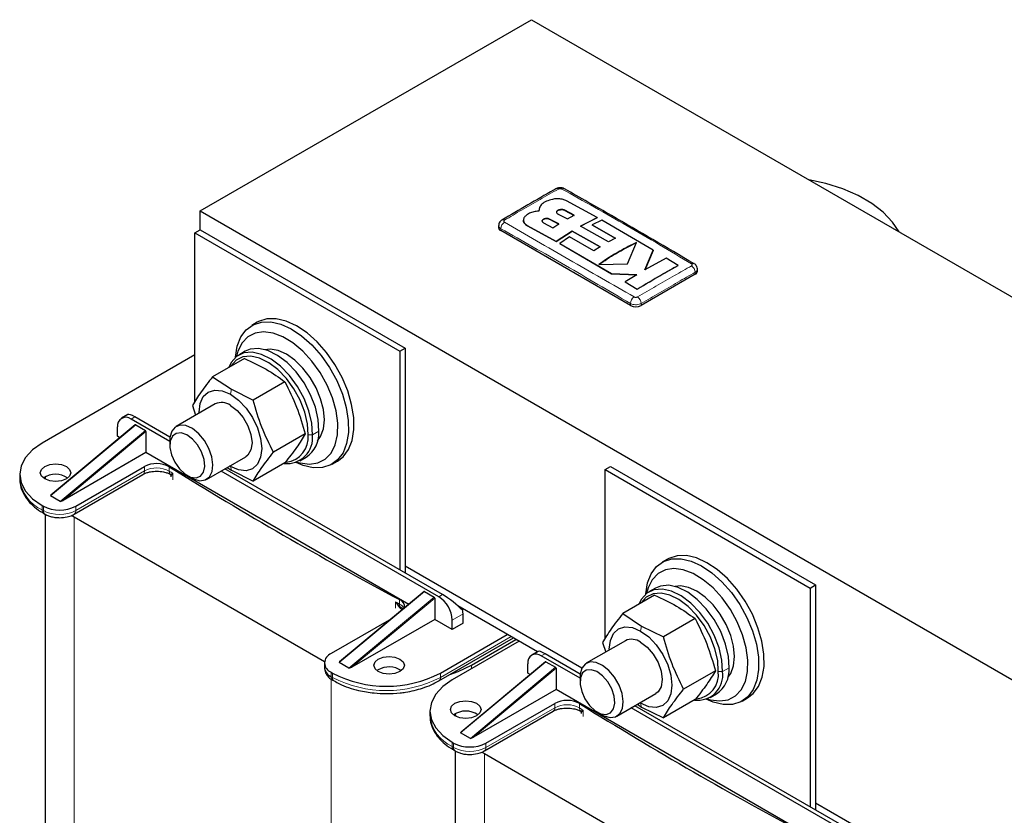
# Model space of a CAD drawing. Header units: millimetres. Extents: x 5 to 418, y 2 to 292.
# Tile 19 of 24: x 319 to 353, y 109 to 137. Entities that reach past the tile are written whole.
import ezdxf

# ---------------------------------------------------------------- set-up
doc = ezdxf.new("R2010")
doc.units = ezdxf.units.MM

msp = doc.modelspace()

# ---------------------------------------------------------------- linework, layer by layer
at = {"color": 7, "linetype": 'Continuous', "lineweight": 25}
for p, q in [((325.0085, 130.0028), (336.5862, 136.6865)), ((336.5862, 136.6865), (372.413, 116.0042)), ((336.8347, 130.0285), (336.8347, 130.0242)), ((336.8629, 130.1291), (336.8374, 129.9975)), ((336.8374, 129.9931), (336.8433, 130.0237)), ((338.0772, 129.8548), (337.7489, 130.0292)), ((337.7489, 130.0249), (338.0772, 129.8504)), ((338.8772, 129.7713), (337.8067, 130.3595)), ((325.0085, 129.3496), (325.0085, 130.0028)), ((325.0085, 130.0028), (360.8353, 109.3205)), ((336.3015, 129.6838), (336.3015, 129.6794)), ((337.5355, 129.5492), (337.2072, 129.7221)), ((337.2072, 129.7178), (337.5355, 129.5449)), ((337.5085, 129.897), (337.8368, 129.7243)), ((337.8368, 129.7243), (338.0772, 129.8548)), ((338.2966, 129.4764), (338.8772, 129.7713)), ((338.8772, 129.767), (338.2966, 129.4721)), ((339.0422, 129.6786), (338.702, 129.5137)), ((338.8772, 129.7713), (338.8772, 129.767)), ((340.8337, 128.6309), (339.0422, 129.6786)), ((324.82, 129.2408), (325.0085, 129.3496)), ((325.0085, 129.3496), (332.1739, 125.2131)), ((335.4333, 129.4935), (335.4333, 129.4259)), ((336.4442, 129.4897), (337.4416, 128.9395)), ((337.4416, 128.9351), (336.4442, 129.4853)), ((336.9968, 129.594), (337.3251, 129.4193)), ((337.3251, 129.4193), (337.5355, 129.5492)), ((339.2731, 128.9225), (338.2966, 129.4764)), ((338.702, 129.5137), (339.5135, 129.05)), ((338.702, 129.5137), (338.702, 129.5093)), ((339.5135, 129.0457), (338.702, 129.5093)), ((324.82, 123.3379), (324.82, 129.2408)), ((324.82, 129.2408), (331.9853, 125.1043)), ((340.0369, 126.7045), (335.5114, 129.3171)), ((337.4416, 128.9395), (337.9997, 129.3037)), ((337.9997, 129.2993), (337.4416, 128.9351)), ((337.9133, 129.0949), (337.5727, 128.8658)), ((338.7589, 128.6122), (337.9133, 129.0949)), ((337.9997, 129.3037), (338.9764, 128.7495)), ((337.9997, 129.3037), (337.9997, 129.2993)), ((338.9764, 128.7452), (337.9997, 129.2993)), ((339.5135, 129.05), (339.2731, 128.9225)), ((337.4416, 128.9395), (337.4416, 128.9351)), ((337.5727, 128.8658), (339.3824, 127.8091)), ((337.5727, 128.8658), (337.5727, 128.8614)), ((339.3824, 127.8047), (337.5727, 128.8614)), ((338.9764, 128.7495), (338.7589, 128.6122)), ((339.9362, 128.1626), (340.2545, 128.9045)), ((340.5399, 127.9423), (340.8337, 128.6309)), ((340.8337, 128.6265), (340.5399, 127.9379)), ((341.2902, 128.353), (340.5399, 127.9423)), ((340.8337, 128.6309), (340.8337, 128.6265)), ((341.7047, 128.098), (341.2902, 128.353)), ((338.9327, 128.1359), (339.9362, 128.1626)), ((341.7047, 128.098), (341.7047, 128.0936)), ((342.3778, 127.9019), (342.3778, 127.9696)), ((339.3824, 127.8091), (340.2565, 127.774)), ((339.3824, 127.8091), (339.3824, 127.8047)), ((340.2565, 127.7696), (339.3824, 127.8047)), ((340.2565, 127.774), (339.8544, 127.5227)), ((342.2997, 127.7931), (340.414, 126.7045)), ((339.8544, 127.5227), (340.2691, 127.2684)), ((339.8544, 127.5227), (339.8544, 127.5183)), ((340.2691, 127.2641), (339.8544, 127.5183)), ((340.2691, 127.2684), (340.2691, 127.2641)), ((327.0028, 126.1135), (326.8142, 126.0047)), ((331.9853, 125.1043), (332.1739, 125.2131)), ((332.1739, 125.2131), (332.1739, 117.3527)), ((324.82, 124.9723), (319.4837, 121.8918)), ((326.5818, 125.1008), (326.3556, 124.9701)), ((331.9853, 125.1043), (331.9853, 117.4615)), ((326.5529, 124.8531), (325.443, 124.2124)), ((325.443, 124.2124), (326.0999, 123.7746)), ((327.9682, 124.0361), (326.8583, 123.3954)), ((326.0999, 123.7746), (326.8583, 123.3954)), ((325.5312, 123.2626), (324.1673, 122.4753)), ((324.7354, 123.2056), (324.8446, 122.8663)), ((322.4834, 122.8911), (322.2617, 122.7631)), ((323.953, 122.0985), (322.7269, 122.8063)), ((322.7408, 122.529), (319.7927, 120.073)), ((322.1236, 122.1312), (322.1236, 122.4578)), ((323.9464, 121.9499), (322.595, 122.7301)), ((322.7552, 122.5287), (322.7408, 122.529)), ((322.7552, 122.5287), (323.0946, 122.3327)), ((322.2061, 122.0836), (322.1236, 122.1312)), ((323.1135, 122.2995), (323.0946, 122.3327)), ((323.1135, 122.2995), (323.1135, 121.5597)), ((328.6758, 122.2123), (327.5659, 121.5715)), ((323.9464, 121.9869), (323.9464, 121.8199)), ((323.1135, 121.5597), (320.2214, 119.8902)), ((332.2941, 116.2599), (323.1135, 121.5597)), ((325.2339, 120.6277), (326.5978, 121.415)), ((326.0645, 121.0759), (326.0377, 121.0917)), ((327.9682, 121.2054), (326.8583, 120.5647)), ((328.4887, 121.275), (328.715, 121.4056)), ((329.614, 121.1548), (329.8025, 121.2637)), ((318.7026, 120.8032), (318.7026, 120.6508)), ((320.607, 119.4129), (323.0099, 120.8001)), ((320.6622, 119.6874), (323.0652, 121.0747)), ((323.9855, 120.7481), (323.9855, 120.7208)), ((324.5559, 120.7641), (324.7005, 120.6806)), ((333.343, 116.5254), (325.7354, 120.9172)), ((333.475, 116.6016), (325.8673, 120.9934)), ((325.9522, 121.0423), (326.0999, 120.9439)), ((326.0999, 120.9439), (326.8583, 120.5647)), ((339.1507, 120.9678), (339.3392, 121.0767)), ((339.1507, 115.065), (339.1507, 120.9678)), ((339.1507, 120.9678), (346.316, 116.8313)), ((339.3392, 121.0767), (346.5046, 116.9402)), ((319.5903, 120.7324), (319.5947, 120.6307)), ((319.5903, 120.7121), (319.5903, 120.633)), ((319.7927, 120.073), (319.776, 120.0467)), ((320.1154, 119.8507), (319.776, 120.0467)), ((319.4837, 119.7147), (319.5308, 119.6874)), ((320.1154, 119.8507), (320.2214, 119.8902)), ((319.5389, 119.4401), (319.5861, 119.4129)), ((319.5417, 119.4386), (319.5389, 119.4401)), ((319.5903, 119.4151), (319.5903, 97.0854)), ((320.5157, 119.3712), (320.6056, 119.3173)), ((320.6056, 119.3173), (329.3527, 114.2677)), ((341.3335, 117.8406), (341.1449, 117.7318)), ((338.3425, 114.031), (332.1739, 117.5921)), ((332.8288, 116.7053), (329.8807, 114.2493)), ((332.8433, 116.705), (332.8288, 116.7053)), ((332.8433, 116.705), (333.1827, 116.509)), ((340.9125, 116.8278), (340.6863, 116.6972)), ((346.316, 116.8313), (346.5046, 116.9402)), ((346.316, 116.8313), (346.316, 109.1886)), ((346.5046, 116.9402), (346.5046, 109.0797)), ((333.2016, 116.4758), (333.1827, 116.509)), ((333.2016, 116.4758), (333.2016, 115.736)), ((340.8836, 116.5802), (339.7737, 115.9395)), ((331.9972, 116.1721), (332.0814, 116.1214)), ((336.7869, 114.6024), (334.0112, 116.2048)), ((334.1915, 115.6), (334.1915, 115.9266)), ((339.7737, 115.9395), (340.4306, 115.5016)), ((331.6879, 115.7548), (329.5812, 114.5386)), ((333.2016, 115.736), (330.3095, 114.0665)), ((333.8144, 115.3823), (333.2016, 115.736)), ((333.8144, 115.3823), (333.8144, 115.7089)), ((334.1915, 115.6), (333.8144, 115.3823)), ((342.2989, 115.7632), (341.189, 115.1225)), ((340.4306, 115.5016), (341.189, 115.1225)), ((333.3443, 113.5838), (335.9479, 115.0868)), ((333.3995, 113.8583), (335.7377, 115.2081)), ((336.1526, 114.9686), (333.8144, 113.6188)), ((334.4838, 114.1358), (336.0395, 115.0339)), ((339.8619, 114.9897), (338.498, 114.2023)), ((339.0661, 114.9326), (339.1753, 114.5933)), ((336.8141, 114.6181), (336.5923, 114.4901)), ((329.3469, 114.2121), (329.3469, 114.0597)), ((329.8807, 114.2493), (329.864, 114.223)), ((330.2034, 114.027), (329.864, 114.223)), ((337.0715, 114.2561), (334.1234, 111.8001)), ((338.2771, 113.677), (336.9257, 114.4571)), ((338.2837, 113.8255), (337.0576, 114.5333)), ((337.0859, 114.2557), (337.0715, 114.2561)), ((337.0859, 114.2557), (337.4253, 114.0598)), ((329.5812, 113.8855), (329.6283, 113.8583)), ((330.2034, 114.027), (330.3095, 114.0665)), ((331.2311, 113.978), (331.182, 113.9453)), ((336.4542, 113.8583), (336.4542, 114.1849)), ((336.5368, 113.8107), (336.4542, 113.8583)), ((337.4442, 114.0266), (337.4253, 114.0598)), ((337.4442, 114.0266), (337.4442, 113.2868)), ((343.0065, 113.9393), (341.8966, 113.2986)), ((329.6364, 113.611), (329.6836, 113.5838)), ((329.6836, 113.5838), (329.6864, 113.5822)), ((338.2771, 113.714), (338.2771, 113.547)), ((337.4442, 113.2868), (334.5521, 111.6172)), ((346.6248, 107.9869), (337.4442, 113.2868)), ((339.5646, 112.3547), (340.9285, 113.1421)), ((342.2989, 112.9325), (341.189, 112.2918)), ((342.8194, 113.0021), (343.0457, 113.1327)), ((343.9447, 112.8819), (344.1332, 112.9907)), ((333.0333, 112.5303), (333.0333, 112.3778)), ((334.9377, 111.14), (337.3406, 112.5272)), ((334.9929, 111.4145), (337.3959, 112.8017)), ((338.8866, 112.4911), (339.0312, 112.4076)), ((347.6737, 108.2524), (340.0661, 112.6442)), ((347.8057, 108.3286), (340.198, 112.7204)), ((340.2829, 112.7694), (340.4306, 112.671)), ((340.3952, 112.803), (340.3684, 112.8188)), ((340.4306, 112.671), (341.189, 112.2918)), ((333.921, 112.4595), (333.9254, 112.3577)), ((333.921, 112.4391), (333.921, 112.3601)), ((338.3162, 112.4751), (338.3162, 112.4478)), ((334.1234, 111.8001), (334.1067, 111.7737)), ((334.4461, 111.5778), (334.1067, 111.7737)), ((334.4461, 111.5778), (334.5521, 111.6172)), ((333.8144, 111.4417), (333.8615, 111.4145)), ((333.8696, 111.1672), (333.9168, 111.14)), ((333.8724, 111.1657), (333.8696, 111.1672)), ((333.921, 111.1422), (333.921, 88.8124)), ((334.8464, 111.0982), (334.9363, 111.0443)), ((334.9363, 111.0443), (343.6834, 105.9948)), ((353.4814, 105.2915), (346.5046, 109.3192))]:
    msp.add_line(p, q, dxfattribs=at)
at = {"color": 7, "linetype": 'Continuous', "lineweight": 18}
for p, q in [((337.7489, 130.0292), (337.7489, 130.0249)), ((337.2072, 129.7221), (337.2072, 129.7178)), ((335.5114, 129.3171), (335.5114, 129.385)), ((336.4442, 129.4897), (336.4442, 129.4853)), ((342.2997, 127.7931), (342.2997, 127.861)), ((340.0369, 126.7045), (340.0369, 126.7725)), ((340.414, 126.7045), (340.414, 126.7725)), ((326.0645, 123.6017), (326.0999, 123.7746)), ((322.595, 122.7301), (322.7269, 122.8063)), ((319.776, 120.0467), (322.7552, 122.5287)), ((323.0946, 122.3327), (320.1154, 119.8507)), ((323.1135, 122.2995), (320.2214, 119.8902)), ((328.7786, 122.1863), (328.9294, 122.1828)), ((329.1557, 122.3134), (328.9294, 122.1828)), ((320.6622, 119.535), (323.0652, 120.9222)), ((323.0652, 120.9222), (323.0652, 121.0747)), ((323.929, 121.0655), (323.929, 120.9131)), ((323.9497, 120.8161), (323.9602, 120.8118)), ((323.9602, 120.8118), (324.057, 120.8336)), ((324.057, 120.8336), (323.9897, 120.7581)), ((323.9897, 120.7581), (323.9909, 120.748)), ((324.057, 120.8336), (324.057, 120.6158)), ((326.0645, 121.0759), (326.0999, 120.9439)), ((319.4837, 119.7147), (319.4837, 119.5622)), ((319.5308, 119.535), (319.4837, 119.5622)), ((319.5308, 119.6874), (319.5308, 119.535)), ((320.6622, 119.6874), (320.6622, 119.535)), ((320.6056, 119.3173), (320.6056, 95.6703)), ((329.864, 114.223), (332.8433, 116.705)), ((333.1827, 116.509), (330.2034, 114.027)), ((330.3095, 114.0665), (333.2016, 116.4758)), ((331.8306, 116.346), (331.8306, 116.1283)), ((331.9655, 116.1537), (331.8306, 116.346)), ((331.9972, 116.1721), (331.8306, 116.346)), ((331.9682, 116.2721), (331.9682, 116.4245)), ((333.343, 116.5254), (333.475, 116.6016)), ((332.0695, 116.0728), (331.9655, 116.1537)), ((334.1915, 115.9266), (333.8144, 115.7089)), ((340.3952, 115.3288), (340.4306, 115.5016)), ((335.8698, 115.1319), (333.3995, 113.7059)), ((334.1067, 111.7737), (337.0859, 114.2557)), ((336.9257, 114.4571), (337.0576, 114.5333)), ((329.5812, 113.8855), (329.5812, 113.7331)), ((329.6283, 113.7059), (329.6283, 113.8583)), ((333.3995, 113.8583), (333.3995, 113.7059)), ((337.4253, 114.0598), (334.4461, 111.5778)), ((334.4838, 114.1358), (334.4838, 114.0052)), ((337.4442, 114.0266), (334.5521, 111.6172)), ((343.1093, 113.9133), (343.2601, 113.9099)), ((343.4864, 114.0405), (343.2601, 113.9099)), ((329.5812, 113.7331), (329.6283, 113.7059)), ((329.5812, 113.6483), (329.5812, 90.4888)), ((334.9929, 111.2621), (337.3959, 112.6493)), ((337.3959, 112.6493), (337.3959, 112.8017)), ((338.2597, 112.7925), (338.2597, 112.6401)), ((338.2804, 112.5431), (338.2909, 112.5389)), ((338.2909, 112.5389), (338.3877, 112.5607)), ((338.3877, 112.5607), (338.3204, 112.4851)), ((338.3204, 112.4851), (338.3216, 112.475)), ((338.3877, 112.5607), (338.3877, 112.3429)), ((340.3952, 112.803), (340.4306, 112.671)), ((333.8144, 111.4417), (333.8144, 111.2893)), ((333.8615, 111.2621), (333.8144, 111.2893)), ((333.8615, 111.4145), (333.8615, 111.2621)), ((334.9929, 111.4145), (334.9929, 111.2621)), ((334.9363, 111.0443), (334.9363, 87.3973))]:
    msp.add_line(p, q, dxfattribs=at)
at = {"color": 7, "linetype": 'Continuous', "lineweight": 25, "flags": 128}
for points in [[(349.4278, 129.2732), (349.1971, 129.6178), (348.8721, 129.9568), (348.4683, 130.2662), (347.9938, 130.5402), (347.4577, 130.7733), (346.8705, 130.9609), (346.2736, 131.0941)], [(326.2395, 124.8866), (326.2405, 124.901), (326.303, 125.2805), (326.4306, 125.6022), (326.619, 125.855), (326.8617, 126.0303), (327.1504, 126.1221), (327.4754, 126.1274), (327.8255, 126.0459), (328.1888, 125.8805), (328.553, 125.6367), (328.9057, 125.3228), (329.2348, 124.9496), (329.5292, 124.5297), (329.7787, 124.0775)], [(329.9673, 124.1864), (329.7177, 124.6386), (329.4234, 125.0584), (329.0942, 125.4317), (328.7416, 125.7455), (328.3774, 125.9893), (328.014, 126.1548), (327.6639, 126.2363), (327.339, 126.231), (327.0502, 126.1391), (327.0028, 126.1135)], [(329.4412, 123.9213), (329.1998, 124.3551), (328.9133, 124.755), (328.5927, 125.1056), (328.2503, 125.3933), (327.8993, 125.6072), (327.5531, 125.739), (327.2251, 125.7836), (326.9278, 125.7393), (326.6728, 125.6078), (326.4697, 125.3943), (326.3264, 125.1068), (326.2739, 124.9151)], [(328.9294, 122.1828), (328.9051, 122.5859), (328.8063, 123.016), (328.6382, 123.4514), (328.4091, 123.8703), (328.1304, 124.2517), (327.8163, 124.5764), (327.4824, 124.8283), (327.1455, 124.9947), (326.8225, 125.0671), (326.5295, 125.0421), (326.2813, 124.9208), (326.0903, 124.7094), (326.0046, 124.5366)], [(328.7786, 122.1863), (328.7555, 122.5692), (328.6617, 122.9778), (328.5019, 123.3914), (328.2843, 123.7893), (328.0196, 124.1517), (327.7212, 124.4602), (327.404, 124.6995), (327.0839, 124.8575), (326.777, 124.9264), (326.4987, 124.9026), (326.2629, 124.7874), (326.0814, 124.5865), (326.0761, 124.5779)], [(329.1557, 122.3134), (329.1313, 122.7166), (329.0326, 123.1466), (328.8644, 123.582), (328.6353, 124.0009), (328.3567, 124.3823), (328.0426, 124.7071), (327.7087, 124.959), (327.3718, 125.1253), (327.0487, 125.1978), (326.7558, 125.1727), (326.5818, 125.1008)], [(329.1091, 121.975), (329.2148, 122.123), (329.3124, 122.3889), (329.3455, 122.7089), (329.3124, 123.0672), (329.2148, 123.4457), (329.0575, 123.8255), (328.8485, 124.1875), (328.5982, 124.5136), (328.3192, 124.7873), (328.0255, 124.9951), (327.7318, 125.1265), (327.4528, 125.1748), (327.272, 125.1573)], [(329.8025, 121.2637), (329.9978, 121.4134), (330.1861, 121.6662), (330.3137, 121.9878), (330.3763, 122.3674), (330.3716, 122.792), (330.2999, 123.2471), (330.1636, 123.7172), (329.9673, 124.1864)], [(329.7787, 124.0775), (329.975, 123.6084), (330.1113, 123.1382), (330.1831, 122.6831), (330.1877, 122.2585), (330.1252, 121.879), (329.9976, 121.5573), (329.8092, 121.3045), (329.5665, 121.1292), (329.2778, 121.0374), (328.9528, 121.0321), (328.6027, 121.1136), (328.3584, 121.2162)], [(328.4003, 121.2318), (328.4979, 121.2028), (328.826, 121.1582), (329.1232, 121.2025), (329.3783, 121.334), (329.5814, 121.5475), (329.7247, 121.835), (329.8027, 122.1854), (329.8124, 122.5851), (329.7535, 123.0189), (329.6281, 123.4701), (329.4412, 123.9213)], [(324.9712, 122.9393), (324.9708, 122.9702), (325.0081, 123.2755), (325.1174, 123.517), (325.2912, 123.6783), (325.5177, 123.7482), (325.7814, 123.7221), (326.0645, 123.6017)], [(326.0645, 123.6017), (326.3476, 123.3953), (326.6113, 123.1169), (326.8378, 122.7854), (327.0116, 122.4235), (327.1209, 122.0558), (327.1582, 121.7075), (327.1209, 121.4021), (327.0116, 121.1606), (326.8378, 120.9994), (326.6113, 120.9294), (326.3476, 120.9555), (326.0645, 121.0759)], [(326.0645, 123.2098), (326.2976, 123.0326), (326.5078, 122.7875), (326.6747, 122.4985), (326.7818, 122.1939), (326.8187, 121.9034), (326.7818, 121.6556), (326.6747, 121.4746), (326.5978, 121.415)], [(324.7005, 120.6806), (324.7777, 120.6405), (324.9955, 120.5796), (325.187, 120.605), (325.3353, 120.7145), (325.4272, 120.8984), (325.4546, 121.1403), (325.415, 121.4187), (325.3118, 121.7089), (325.1544, 121.9852), (324.9567, 122.2229), (324.7362, 122.4009), (324.5125, 122.5035), (324.3056, 122.5215), (324.1338, 122.4533), (324.0123, 122.3049), (323.952, 122.0896), (323.9464, 121.9869)], [(324.1207, 121.2264), (324.2829, 120.9962), (324.4747, 120.8172), (324.6753, 120.7088), (324.8629, 120.6826), (325.0173, 120.7415), (325.1217, 120.8791), (325.1648, 121.0805), (325.1419, 121.324), (325.0556, 121.583), (324.9151, 121.8296), (324.7357, 122.037), (324.5368, 122.1827), (324.34, 122.251), (324.1666, 122.2344), (324.0354, 122.1348), (323.9606, 121.9629), (323.9504, 121.7374), (324.0057, 121.4827), (324.1207, 121.2264)], [(319.4837, 121.8918), (319.1521, 121.6585), (318.9056, 121.3923), (318.7539, 121.1035), (318.7026, 120.8032), (318.7539, 120.5029), (318.9056, 120.2141), (319.1521, 119.9479), (319.4837, 119.7147)], [(320.3322, 120.6399), (320.1592, 120.5732), (319.9551, 120.5497), (319.751, 120.5732), (319.578, 120.6399), (319.4624, 120.7398), (319.4218, 120.8576), (319.4624, 120.9755), (319.578, 121.0753), (319.751, 121.1421), (319.9551, 121.1655), (320.1592, 121.1421), (320.3322, 121.0753), (320.4478, 120.9755), (320.4884, 120.8576), (320.4478, 120.7398), (320.3322, 120.6399)], [(340.5702, 116.6137), (340.5712, 116.628), (340.6337, 117.0076), (340.7613, 117.3293), (340.9497, 117.5821), (341.1924, 117.7574), (341.4811, 117.8492), (341.8061, 117.8545), (342.1562, 117.773), (342.5195, 117.6075), (342.8837, 117.3637), (343.2364, 117.0499), (343.5655, 116.6767), (343.8598, 116.2568), (344.1094, 115.8046)], [(344.298, 115.9134), (344.0484, 116.3656), (343.7541, 116.7855), (343.4249, 117.1587), (343.0723, 117.4726), (342.7081, 117.7164), (342.3447, 117.8819), (341.9946, 117.9633), (341.6697, 117.9581), (341.3809, 117.8662), (341.3335, 117.8406)], [(343.7718, 115.6483), (343.5305, 116.0822), (343.244, 116.4821), (342.9234, 116.8327), (342.581, 117.1204), (342.23, 117.3343), (341.8838, 117.466), (341.5558, 117.5106), (341.2585, 117.4663), (341.0035, 117.3349), (340.8004, 117.1213), (340.6571, 116.8339), (340.6046, 116.6422)], [(343.2601, 113.9099), (343.2357, 114.313), (343.137, 114.743), (342.9689, 115.1784), (342.7397, 115.5973), (342.4611, 115.9787), (342.147, 116.3035), (341.8131, 116.5554), (341.4762, 116.7217), (341.1532, 116.7942), (340.8602, 116.7692), (340.612, 116.6479), (340.421, 116.4364), (340.3353, 116.2636)], [(343.1093, 113.9133), (343.0862, 114.2963), (342.9924, 114.7048), (342.8326, 115.1184), (342.615, 115.5164), (342.3503, 115.8787), (342.0519, 116.1873), (341.7347, 116.4266), (341.4146, 116.5846), (341.1077, 116.6534), (340.8294, 116.6297), (340.5936, 116.5144), (340.4121, 116.3135), (340.4068, 116.3049)], [(343.4864, 114.0405), (343.462, 114.4436), (343.3633, 114.8737), (343.1951, 115.309), (342.966, 115.7279), (342.6874, 116.1093), (342.3733, 116.4341), (342.0394, 116.686), (341.7025, 116.8524), (341.3794, 116.9248), (341.0865, 116.8998), (340.9125, 116.8278)], [(343.4398, 113.7021), (343.5455, 113.8501), (343.6431, 114.1159), (343.6762, 114.436), (343.6431, 114.7943), (343.5455, 115.1728), (343.3882, 115.5526), (343.1792, 115.9146), (342.9289, 116.2406), (342.6499, 116.5144), (342.3562, 116.7222), (342.0625, 116.8535), (341.7835, 116.9018), (341.6027, 116.8844)], [(344.1094, 115.8046), (344.3057, 115.3354), (344.442, 114.8653), (344.5138, 114.4102), (344.5184, 113.9856), (344.4559, 113.606), (344.3283, 113.2844), (344.1399, 113.0316), (343.8972, 112.8563), (343.6085, 112.7644), (343.2835, 112.7591), (342.9334, 112.8406), (342.6891, 112.9433)], [(342.731, 112.9588), (342.8286, 112.9299), (343.1567, 112.8853), (343.4539, 112.9296), (343.709, 113.061), (343.9121, 113.2746), (344.0554, 113.5621), (344.1334, 113.9124), (344.1431, 114.3122), (344.0842, 114.746), (343.9588, 115.1971), (343.7718, 115.6483)], [(344.1332, 112.9907), (344.3285, 113.1404), (344.5168, 113.3932), (344.6444, 113.7149), (344.707, 114.0945), (344.7023, 114.519), (344.6306, 114.9741), (344.4943, 115.4443), (344.298, 115.9134)], [(339.3019, 114.6664), (339.3015, 114.6972), (339.3388, 115.0026), (339.4481, 115.2441), (339.6219, 115.4053), (339.8484, 115.4753), (340.1121, 115.4492), (340.3952, 115.3288)], [(340.3952, 115.3288), (340.6783, 115.1224), (340.942, 114.8439), (341.1685, 114.5125), (341.3423, 114.1506), (341.4516, 113.7829), (341.4888, 113.4345), (341.4516, 113.1292), (341.3423, 112.8877), (341.1685, 112.7264), (340.942, 112.6565), (340.6783, 112.6826), (340.3952, 112.803)], [(340.3952, 114.9369), (340.6283, 114.7597), (340.8385, 114.5146), (341.0054, 114.2256), (341.1125, 113.9209), (341.1494, 113.6305), (341.1125, 113.3826), (341.0054, 113.2017), (340.9285, 113.1421)], [(331.2311, 114.3481), (331.4041, 114.4149), (331.6082, 114.4383), (331.8123, 114.4149), (331.9853, 114.3481), (332.1009, 114.2483), (332.1415, 114.1304), (332.1009, 114.0126), (331.9853, 113.9127), (331.8123, 113.846), (331.6082, 113.8225), (331.4041, 113.846), (331.2311, 113.9127), (331.1155, 114.0126), (331.0749, 114.1304), (331.1155, 114.2483), (331.2311, 114.3481)], [(339.0312, 112.4076), (339.1084, 112.3676), (339.3262, 112.3067), (339.5177, 112.3321), (339.666, 112.4416), (339.7579, 112.6254), (339.7853, 112.8673), (339.7456, 113.1458), (339.6425, 113.436), (339.4851, 113.7123), (339.2874, 113.95), (339.0669, 114.128), (338.8432, 114.2306), (338.6363, 114.2485), (338.4645, 114.1803), (338.343, 114.032), (338.2827, 113.8167), (338.2771, 113.714)], [(333.7283, 113.8054), (334.0209, 113.9116), (334.4838, 114.1358)], [(338.4514, 112.9534), (338.6136, 112.7233), (338.8054, 112.5443), (339.006, 112.4358), (339.1936, 112.4096), (339.348, 112.4685), (339.4524, 112.6062), (339.4955, 112.8076), (339.4726, 113.051), (339.3863, 113.3101), (339.2458, 113.5566), (339.0664, 113.764), (338.8675, 113.9098), (338.6707, 113.978), (338.4973, 113.9615), (338.3661, 113.8618), (338.2913, 113.69), (338.281, 113.4644), (338.3364, 113.2097), (338.4514, 112.9534)], [(333.8144, 113.6188), (333.4827, 113.3855), (333.2363, 113.1194), (333.0846, 112.8306), (333.0333, 112.5303), (333.0846, 112.2299), (333.2363, 111.9412), (333.4827, 111.675), (333.8144, 111.4417)], [(334.6629, 112.367), (334.4899, 112.3002), (334.2858, 112.2768), (334.0817, 112.3002), (333.9087, 112.367), (333.7931, 112.4669), (333.7525, 112.5847), (333.7931, 112.7025), (333.9087, 112.8024), (334.0817, 112.8691), (334.2858, 112.8926), (334.4899, 112.8691), (334.6629, 112.8024), (334.7785, 112.7025), (334.8191, 112.5847), (334.7785, 112.4669), (334.6629, 112.367)]]:
    msp.add_lwpolyline(points, dxfattribs=at)
at = {"color": 7, "linetype": 'Continuous', "lineweight": 18}
for centre, radius, start, end in [((337.4758, 130.693), 0.0929, 55.56483, 114.44622), ((337.6953, 130.6934), 0.0926, 64.70135, 124.4998), ((335.7959, 129.3753), 0.2846, 123.32254, 178.0586), ((342.0151, 127.8513), 0.2847, 1.96118, 56.68023), ((340.3271, 126.7554), 0.2907, 123.1278, 176.63233), ((340.124, 126.7555), 0.2906, 3.34752, 56.86933), ((322.9383, 120.9061), 0.1279, 304.05635, 7.25583), ((323.4885, 120.1091), 0.9167, 61.28076, 117.50237), ((324.085, 120.9056), 0.1562, 177.27361, 216.93948), ((396.7099, 238.0363), 137.8946, 238.143016, 238.205629), ((323.9093, 120.7489), 0.081, 6.54049, 51.01436), ((320.0372, 120.7839), 1.3412, 185.6948, 245.62534), ((319.6144, 119.5478), 0.1315, 173.70115, 234.98667), ((319.6574, 119.5188), 0.1276, 172.70607, 236.32432), ((320.0965, 120.6268), 1.2296, 242.60967, 297.39033), ((320.5354, 119.5189), 0.1278, 303.99856, 7.26163), ((404.6102, 251.7216), 153.6991, 241.736963, 241.795206), ((332.1268, 116.2638), 0.1587, 177.00722, 215.29142), ((331.8013, 115.9245), 0.3856, 31.17555, 64.3427), ((332.0106, 116.1124), 0.0612, 102.67092, 137.4923), ((329.7118, 113.7187), 0.1315, 173.70115, 234.98667), ((329.7552, 113.6897), 0.1279, 172.74417, 235.94365), ((331.5139, 117.3451), 4.0987, 242.60967, 297.39033), ((333.269, 113.6914), 0.1314, 304.91022, 6.30828), ((337.269, 112.6331), 0.1279, 304.05635, 7.25583), ((337.8192, 111.8362), 0.9167, 61.28076, 117.50237), ((338.4157, 112.6327), 0.1562, 177.27361, 216.93948), ((411.0406, 229.7634), 137.8946, 238.143016, 238.205629), ((338.2399, 112.4759), 0.081, 6.54049, 51.01436), ((334.3679, 112.5109), 1.3412, 185.6948, 245.62534), ((333.9451, 111.2749), 0.1315, 173.70115, 234.98667), ((333.9881, 111.2459), 0.1276, 172.70607, 236.32432), ((334.4272, 112.3539), 1.2296, 242.60967, 297.39033), ((334.8661, 111.2459), 0.1278, 303.99856, 7.26163)]:
    msp.add_arc(centre, radius, start, end, dxfattribs=at)
at = {"color": 7, "linetype": 'Continuous', "lineweight": 25}
for centre, radius, start, end in [((335.5871, 129.6038), 0.0919, 55.20252, 114.88914), ((335.5668, 129.4392), 0.1341, 185.6948, 245.62534), ((342.224, 128.0799), 0.0919, 65.1064, 124.80257), ((342.2443, 127.9153), 0.1341, 294.37466, 354.3052), ((340.2255, 127.0685), 0.4099, 242.60967, 297.39033), ((325.7542, 122.795), 0.5181, 53.19918, 115.49037), ((322.4109, 122.5045), 0.2911, 50.79671, 189.21404), ((328.0465, 122.0709), 0.89, 263.54851, 7.22612), ((327.9176, 122.09), 0.8664, 276.61841, 6.37797), ((328.1498, 122.2409), 1.0085, 304.08472, 4.12566), ((323.4885, 120.2615), 0.9167, 61.28076, 117.50237), ((319.9551, 120.0545), 0.7508, 55.41069, 124.58931), ((400.7561, 244.865), 145.7008, 238.17721, 241.828167), ((320.0965, 120.7792), 1.2296, 242.60967, 297.39033), ((331.8698, 116.1531), 0.2887, 358.80644, 70.06782), ((332.7909, 115.6623), 1.0245, 2.60548, 57.39452), ((333.4674, 115.9239), 0.7241, 0.21496, 9.3058), ((340.0849, 114.522), 0.5181, 53.19918, 115.49037), ((329.7051, 114.2121), 0.3493, 110.78342, 249.21658), ((336.7416, 114.2315), 0.2911, 50.79671, 189.21404), ((329.7472, 114.0996), 0.4024, 185.6948, 245.62534), ((331.5139, 117.4975), 4.0987, 242.60967, 297.39033), ((331.6056, 113.2924), 0.7812, 56.70498, 118.64361), ((342.3772, 113.7979), 0.89, 263.54851, 7.22612), ((342.2483, 113.8171), 0.8664, 276.61841, 6.37797), ((342.4805, 113.9679), 1.0085, 304.08472, 4.12566), ((337.8192, 111.9886), 0.9167, 61.28076, 117.50237), ((334.2858, 111.7815), 0.7508, 55.41069, 124.58931), ((415.0868, 236.592), 145.7008, 238.17721, 241.828167), ((334.4272, 112.5063), 1.2296, 242.60967, 297.39033)]:
    msp.add_arc(centre, radius, start, end, dxfattribs=at)
for centre, start_param, end_param in [((323.0334, 122.4388), 2.2877397, 3.0730566), ((333.7814, 116.2341), 0.9183013, 2.2877397), ((337.3641, 114.1659), 2.2877397, 3.0730566)]:
    msp.add_ellipse(centre, major_axis=(0.5567, -0.4466), ratio=0.1763827, start_param=start_param, end_param=end_param, dxfattribs=at)
for points, knots in [([(337.4374, 130.7775), (337.4098, 130.762), (336.7805, 130.4084), (336.1508, 130.0382), (335.5486, 129.6842)], [0, 0, 0, 0, 0.0437349, 1, 1, 1, 1]), ([(337.7329, 130.7763), (337.7304, 130.7783), (337.7081, 130.7965), (337.6463, 130.8114), (337.5518, 130.8183), (337.4761, 130.802), (337.442, 130.7792), (337.4381, 130.7766)], [0, 0, 0, 0, 0.0316046, 0.28355413, 0.59526463, 0.95273817, 1, 1, 1, 1]), ([(342.2626, 128.1594), (341.3008, 128.7265), (339.7912, 129.6166), (338.2817, 130.4666), (337.7339, 130.775)], [0, 0, 0, 0, 0.6371074, 1, 1, 1, 1]), ([(337.313, 130.4092), (337.241, 130.3895), (337.0971, 130.35), (336.9378, 130.248), (336.8873, 130.1678), (336.8629, 130.1291)], [0, 0, 0, 0, 0.3407821, 0.6815687, 1, 1, 1, 1]), ([(337.8067, 130.3595), (337.7673, 130.377), (337.6885, 130.4121), (337.5382, 130.4335), (337.409, 130.4293), (337.3372, 130.4143), (337.313, 130.4092)], [0, 0, 0, 0, 0.2851253, 0.5702516, 0.8553553, 1, 1, 1, 1]), ([(337.7489, 130.0292), (337.7341, 130.0356), (337.7044, 130.0484), (337.6477, 130.0561), (337.5898, 130.0538), (337.5361, 130.0411), (337.4929, 130.0196), (337.4649, 129.9916), (337.4554, 129.9605), (337.4655, 129.9298), (337.4872, 129.9088), (337.5044, 129.8993), (337.5085, 129.897)], [0, 0, 0, 0, 0.1073587, 0.2147209, 0.322003, 0.4292233, 0.5364372, 0.6436972, 0.7510459, 0.8585026, 0.9660513, 1, 1, 1, 1]), ([(337.4608, 129.9566), (337.4608, 129.9636), (337.4608, 129.9809), (337.4829, 130.0071), (337.5213, 130.031), (337.5725, 130.0466), (337.6299, 130.0523), (337.687, 130.0473), (337.7264, 130.036), (337.7446, 130.027), (337.7489, 130.0249)], [0, 0, 0, 0, 0.09692209, 0.24025735, 0.38345002, 0.52651023, 0.66948576, 0.81244332, 0.95545608, 1, 1, 1, 1]), ([(335.5491, 129.6861), (335.5461, 129.6848), (335.5178, 129.6725), (335.4776, 129.6294), (335.4387, 129.5633), (335.4365, 129.5152), (335.4355, 129.4938)], [0, 0, 0, 0, 0.0424435, 0.3931715, 0.729538, 1, 1, 1, 1]), ([(336.4442, 129.8837), (336.4093, 129.8587), (336.3395, 129.8085), (336.2956, 129.7148), (336.3051, 129.6202), (336.3606, 129.542), (336.4204, 129.5046), (336.4442, 129.4897)], [0, 0, 0, 0, 0.2145899, 0.4291787, 0.6437974, 0.8584406, 1, 1, 1, 1]), ([(336.4442, 129.4853), (336.41, 129.5087), (336.3416, 129.5556), (336.2992, 129.6275), (336.3059, 129.669), (336.3076, 129.6792)], [0, 0, 0, 0, 0.4295287, 0.8590564, 1, 1, 1, 1]), ([(336.8374, 129.9975), (336.7793, 129.9922), (336.6631, 129.9818), (336.5293, 129.9356), (336.4665, 129.8973), (336.4442, 129.8837)], [0, 0, 0, 0, 0.3919652, 0.7839445, 1, 1, 1, 1]), ([(337.2072, 129.7221), (337.1942, 129.7276), (337.1682, 129.7386), (337.1185, 129.7441), (337.0678, 129.7405), (337.0207, 129.7275), (336.9829, 129.7067), (336.9585, 129.6804), (336.9504, 129.6515), (336.9593, 129.6233), (336.9783, 129.6045), (336.9932, 129.596), (336.9968, 129.594)], [0, 0, 0, 0, 0.107578, 0.2151551, 0.3227414, 0.4302646, 0.5376805, 0.6449865, 0.7522129, 0.8594106, 0.9666404, 1, 1, 1, 1]), ([(336.9551, 129.6479), (336.9551, 129.6543), (336.9551, 129.6702), (336.9742, 129.6947), (337.0077, 129.7175), (337.0524, 129.7331), (337.1026, 129.7397), (337.1527, 129.7367), (337.1873, 129.7274), (337.2034, 129.7196), (337.2072, 129.7178)], [0, 0, 0, 0, 0.0961107, 0.2390134, 0.3819256, 0.5249212, 0.6680525, 0.8113342, 0.9547281, 1, 1, 1, 1]), ([(340.2545, 128.9045), (340.0582, 128.8075), (339.6177, 128.5898), (339.177, 128.2978), (338.9327, 128.1359)], [0, 0, 0, 0, 0.445477, 1, 1, 1, 1]), ([(338.9327, 128.1315), (339.1287, 128.2626), (339.569, 128.557), (340.0099, 128.7777), (340.2545, 128.9001)], [0, 0, 0, 0, 0.4451772, 1, 1, 1, 1]), ([(340.2691, 127.2684), (340.4654, 127.3868), (340.9439, 127.6752), (341.4225, 127.9412), (341.7047, 128.098)], [0, 0, 0, 0, 0.410329, 1, 1, 1, 1]), ([(341.7047, 128.0936), (341.5085, 127.9851), (341.0299, 127.7206), (340.5514, 127.4335), (340.2691, 127.2641)], [0, 0, 0, 0, 0.4100759, 1, 1, 1, 1]), ([(342.376, 127.9693), (342.3766, 127.973), (342.3812, 128.0032), (342.3624, 128.0578), (342.3222, 128.1189), (342.2854, 128.1517), (342.2635, 128.1626), (342.2626, 128.163)], [0, 0, 0, 0, 0.0473271, 0.3876032, 0.6883706, 0.9872496, 1, 1, 1, 1]), ([(326.5529, 124.8531), (326.8146, 124.7314), (327.3372, 124.4884), (327.7581, 124.1867), (327.9682, 124.0361)], [0, 0, 0, 0, 0.5008729, 1, 1, 1, 1]), ([(325.443, 124.2124), (325.2997, 124.0299), (325.013, 123.665), (324.8279, 123.3587), (324.7354, 123.2056)], [0, 0, 0, 0, 0.4999949, 1, 1, 1, 1]), ([(327.9682, 124.0361), (328.1115, 123.7468), (328.3982, 123.1682), (328.5833, 122.5309), (328.6758, 122.2123)], [0, 0, 0, 0, 0.4999949, 1, 1, 1, 1]), ([(327.5659, 121.5715), (327.4226, 121.8609), (327.1359, 122.4395), (326.9508, 123.0768), (326.8583, 123.3954)], [0, 0, 0, 0, 0.4999949, 1, 1, 1, 1]), ([(328.6758, 122.2123), (328.5833, 122.0591), (328.3982, 121.7528), (328.1115, 121.3879), (327.9682, 121.2054)], [0, 0, 0, 0, 0.4999949, 1, 1, 1, 1]), ([(326.8583, 120.5647), (326.9508, 120.7179), (327.1359, 121.0241), (327.4226, 121.3891), (327.5659, 121.5715)], [0, 0, 0, 0, 0.4999949, 1, 1, 1, 1]), ([(323.0142, 120.7994), (323.0263, 120.8072), (323.0622, 120.8304), (323.1508, 120.8629), (323.2941, 120.9008), (323.4133, 120.907), (323.4894, 120.911)], [0, 0, 0, 0, 0.1213669, 0.358663, 0.5907031, 1, 1, 1, 1]), ([(323.4894, 120.911), (323.5692, 120.9067), (323.6793, 120.9007), (323.8195, 120.8655), (323.9153, 120.8313), (323.9657, 120.8008), (323.9886, 120.787)], [0, 0, 0, 0, 0.4025598, 0.5559115, 0.7986626, 1, 1, 1, 1]), ([(323.9427, 120.8154), (323.9489, 120.8114), (323.9615, 120.8034), (323.9753, 120.7852), (323.9841, 120.7644), (323.985, 120.7498), (323.9854, 120.7427)], [0, 0, 0, 0, 0.2526822, 0.5100711, 0.7621676, 1, 1, 1, 1]), ([(318.7118, 120.6672), (318.7104, 120.6054), (318.7068, 120.4481), (318.7888, 120.2009), (318.9391, 119.9398), (319.1565, 119.7075), (319.3612, 119.5415), (319.5049, 119.4644), (319.5439, 119.4435)], [0, 0, 0, 0, 0.1284486, 0.3266041, 0.5273913, 0.7285153, 0.9263575, 1, 1, 1, 1]), ([(319.589, 119.4159), (319.6092, 119.4032), (319.6656, 119.3676), (319.7819, 119.3281), (319.9316, 119.2934), (320.0414, 119.2892), (320.0965, 119.287)], [0, 0, 0, 0, 0.144289, 0.4028286, 0.7003678, 1, 1, 1, 1]), ([(320.0965, 119.287), (320.1867, 119.2924), (320.3119, 119.2998), (320.4777, 119.351), (320.5625, 119.3813), (320.6051, 119.4123), (320.6066, 119.4134)], [0, 0, 0, 0, 0.4885109, 0.6776878, 0.9887784, 1, 1, 1, 1]), ([(340.8836, 116.5802), (341.1453, 116.4585), (341.6679, 116.2154), (342.0888, 115.9138), (342.2989, 115.7632)], [0, 0, 0, 0, 0.5008729, 1, 1, 1, 1]), ([(332.0504, 116.1328), (332.0576, 116.129), (332.0798, 116.1173), (332.0912, 116.1059), (332.0988, 116.0982)], [0, 0, 0, 0, 0.3260583, 1, 1, 1, 1]), ([(339.7737, 115.9395), (339.6304, 115.757), (339.3437, 115.3921), (339.1586, 115.0858), (339.0661, 114.9326)], [0, 0, 0, 0, 0.4999949, 1, 1, 1, 1]), ([(342.2989, 115.7632), (342.4422, 115.4739), (342.7289, 114.8952), (342.914, 114.258), (343.0065, 113.9393)], [0, 0, 0, 0, 0.4999949, 1, 1, 1, 1]), ([(341.8966, 113.2986), (341.7533, 113.5879), (341.4666, 114.1665), (341.2815, 114.8038), (341.189, 115.1225)], [0, 0, 0, 0, 0.4999949, 1, 1, 1, 1]), ([(329.3563, 114.0554), (329.3551, 114.0222), (329.3517, 113.9264), (329.4299, 113.7838), (329.5328, 113.6723), (329.6143, 113.6277), (329.6395, 113.6139)], [0, 0, 0, 0, 0.1796292, 0.5178203, 0.850979, 1, 1, 1, 1]), ([(343.0065, 113.9393), (342.914, 113.7862), (342.7289, 113.4799), (342.4422, 113.115), (342.2989, 112.9325)], [0, 0, 0, 0, 0.4999949, 1, 1, 1, 1]), ([(329.6885, 113.5872), (329.7488, 113.5518), (329.9022, 113.4619), (330.1904, 113.3494), (330.5082, 113.2562), (330.8099, 113.1965), (331.1338, 113.1526), (331.3702, 113.1462), (331.5139, 113.1423)], [0, 0, 0, 0, 0.12338283, 0.31405373, 0.50676699, 0.64818996, 0.78617455, 1, 1, 1, 1]), ([(331.5139, 113.1423), (331.6738, 113.147), (331.8985, 113.1536), (332.2215, 113.1975), (332.4886, 113.2492), (332.789, 113.3339), (333.0806, 113.4429), (333.2559, 113.5368), (333.344, 113.584)], [0, 0, 0, 0, 0.2377694, 0.3340622, 0.4925022, 0.6547131, 0.8265884, 1, 1, 1, 1]), ([(341.189, 112.2918), (341.2815, 112.4449), (341.4666, 112.7512), (341.7533, 113.1161), (341.8966, 113.2986)], [0, 0, 0, 0, 0.4999949, 1, 1, 1, 1]), ([(337.3449, 112.5265), (337.357, 112.5343), (337.3929, 112.5575), (337.4815, 112.5899), (337.6248, 112.6279), (337.744, 112.6341), (337.8201, 112.638)], [0, 0, 0, 0, 0.1213669, 0.358663, 0.5907031, 1, 1, 1, 1]), ([(337.8201, 112.638), (337.8999, 112.6337), (338.01, 112.6278), (338.1502, 112.5925), (338.246, 112.5584), (338.2964, 112.5279), (338.3193, 112.514)], [0, 0, 0, 0, 0.4025598, 0.5559115, 0.7986626, 1, 1, 1, 1]), ([(338.2734, 112.5425), (338.2796, 112.5385), (338.2922, 112.5305), (338.306, 112.5122), (338.3148, 112.4915), (338.3157, 112.4768), (338.3161, 112.4697)], [0, 0, 0, 0, 0.2526822, 0.51007112, 0.76216758, 1, 1, 1, 1]), ([(333.0425, 112.3943), (333.0411, 112.3324), (333.0375, 112.1752), (333.1195, 111.9279), (333.2698, 111.6669), (333.4872, 111.4346), (333.6919, 111.2686), (333.8356, 111.1915), (333.8746, 111.1706)], [0, 0, 0, 0, 0.1284486, 0.3266041, 0.5273913, 0.7285153, 0.9263575, 1, 1, 1, 1]), ([(333.9197, 111.143), (333.9399, 111.1302), (333.9963, 111.0947), (334.1126, 111.0552), (334.2623, 111.0205), (334.3721, 111.0162), (334.4272, 111.0141)], [0, 0, 0, 0, 0.144289, 0.4028286, 0.7003678, 1, 1, 1, 1]), ([(334.4272, 111.0141), (334.5174, 111.0194), (334.6426, 111.0268), (334.8084, 111.0781), (334.8932, 111.1084), (334.9358, 111.1394), (334.9373, 111.1404)], [0, 0, 0, 0, 0.4885109, 0.6776878, 0.9887784, 1, 1, 1, 1])]:
    msp.add_open_spline(points, degree=3, knots=knots, dxfattribs=at)
at = {"color": 7, "linetype": 'Continuous', "lineweight": 18}
for points, knots in [([(337.5283, 130.7696), (337.3118, 130.6495), (336.8787, 130.4092), (336.2493, 130.0454), (335.8383, 129.7986), (335.6396, 129.6793)], [0, 0, 0, 0, 0.34049894, 0.6810495, 1, 1, 1, 1]), ([(337.6429, 130.7697), (337.6384, 130.7718), (337.627, 130.7773), (337.604, 130.7824), (337.5766, 130.7833), (337.5496, 130.7793), (337.5354, 130.7728), (337.5283, 130.7696)], [0, 0, 0, 0, 0.140567, 0.3553278, 0.5708439, 0.7860438, 1, 1, 1, 1]), ([(342.1716, 128.1553), (341.4244, 128.6032), (339.9301, 129.499), (338.4052, 130.3461), (337.6429, 130.7697)], [0, 0, 0, 0, 0.50003915, 1, 1, 1, 1]), ([(335.6396, 129.6793), (335.6357, 129.6766), (335.626, 129.6699), (335.617, 129.6566), (335.6154, 129.6407), (335.6225, 129.6252), (335.6339, 129.6172), (335.6395, 129.6132)], [0, 0, 0, 0, 0.14065692, 0.35550386, 0.57103286, 0.78617162, 1, 1, 1, 1]), ([(335.5114, 129.385), (335.4927, 129.3983), (335.4553, 129.425), (335.4321, 129.465), (335.4358, 129.4879), (335.4367, 129.4936)], [0, 0, 0, 0, 0.4290253, 0.8580652, 1, 1, 1, 1]), ([(340.0369, 126.7725), (339.2827, 127.2163), (337.7742, 128.1039), (336.2657, 128.9579), (335.5114, 129.385)], [0, 0, 0, 0, 0.49996096, 1, 1, 1, 1]), ([(335.6395, 129.6132), (336.3867, 129.1807), (337.881, 128.3159), (339.4059, 127.4378), (340.1682, 126.9988)], [0, 0, 0, 0, 0.5000392, 1, 1, 1, 1]), ([(340.2828, 126.9988), (340.4993, 127.1237), (340.9324, 127.3734), (341.5618, 127.7368), (341.9728, 127.9743), (342.1715, 128.0892)], [0, 0, 0, 0, 0.34049894, 0.6810495, 1, 1, 1, 1]), ([(342.1715, 128.0892), (342.1754, 128.0917), (342.1851, 128.0982), (342.1941, 128.1113), (342.1957, 128.1271), (342.1886, 128.1428), (342.1772, 128.1512), (342.1716, 128.1553)], [0, 0, 0, 0, 0.1406569, 0.3555039, 0.5710329, 0.7861716, 1, 1, 1, 1]), ([(342.3744, 127.9695), (342.3744, 127.9579), (342.3743, 127.929), (342.345, 127.891), (342.3125, 127.8695), (342.2997, 127.861)], [0, 0, 0, 0, 0.2875094, 0.7171754, 1, 1, 1, 1]), ([(342.2997, 127.861), (342.0992, 127.7476), (341.6847, 127.5131), (341.0561, 127.1505), (340.6281, 126.8985), (340.414, 126.7725)], [0, 0, 0, 0, 0.3189773, 0.6594761, 1, 1, 1, 1]), ([(340.1682, 126.9988), (340.1727, 126.9965), (340.1841, 126.9908), (340.2071, 126.9855), (340.2345, 126.9846), (340.2615, 126.9888), (340.2757, 126.9955), (340.2828, 126.9988)], [0, 0, 0, 0, 0.140567, 0.3553278, 0.5708439, 0.7860438, 1, 1, 1, 1]), ([(340.414, 126.7725), (340.3908, 126.7614), (340.3442, 126.7391), (340.2552, 126.7252), (340.1647, 126.7282), (340.0891, 126.7459), (340.0517, 126.7649), (340.0369, 126.7725)], [0, 0, 0, 0, 0.2146728, 0.4293525, 0.6440267, 0.8586958, 1, 1, 1, 1])]:
    msp.add_open_spline(points, degree=3, knots=knots, dxfattribs=at)

doc.saveas('drawing.dxf')
